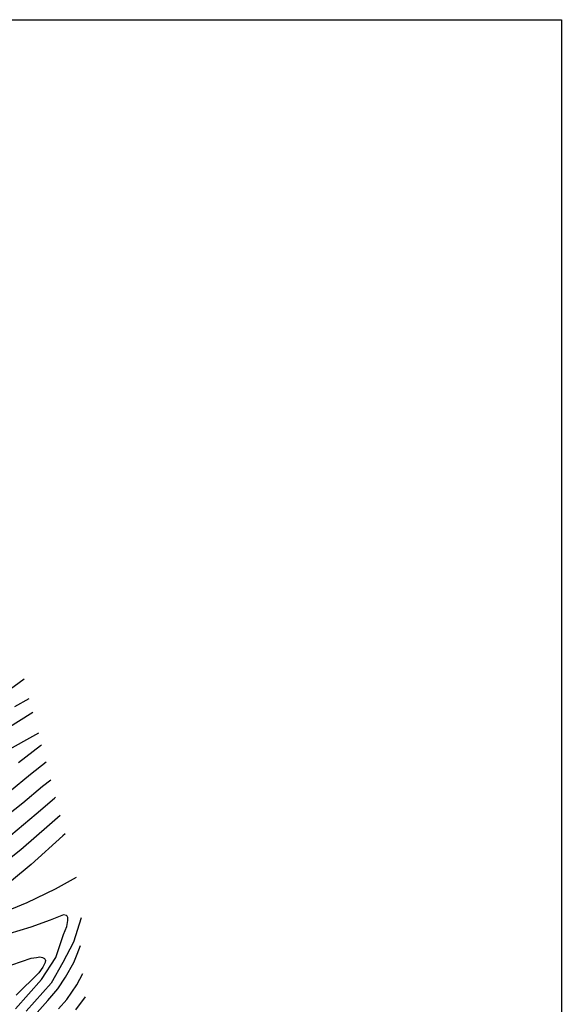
# Model space of a CAD drawing. Header units: metres. Extents: x -53000 to 0, y -90750 to 6.
# Tile 28 of 29: x -52090 to -52000, y -90163 to -90000. Entities that reach past the tile are written whole.
import ezdxf

# ---------------------------------------------------------------- set-up
doc = ezdxf.new("R2010")
doc.units = ezdxf.units.M
doc.layers.add('7101000', color=7, linetype='Continuous')
doc.layers.add('7102000', color=7, linetype='Continuous')
picture_1 = doc.add_image_def('image1.tif', size_in_pixel=(4000, 3000))

msp = doc.modelspace()

# ---------------------------------------------------------------- linework, layer by layer
at = {"layer": '7101000'}
for points in [[(-52090.27, -90123.21, 120), (-52086.64, -90120.39, 120), (-52086.44, -90120.28, 120)], [(-52082.54, -90135.03, 110), (-52082.94, -90135.39, 110), (-52088.18, -90140.12, 110), (-52091.42, -90142.87, 110)], [(-52087.2, -90164.69, 110), (-52085.42, -90162.74, 110), (-52083.72, -90160.79, 110), (-52082.47, -90158.86, 110), (-52081.07, -90156.39, 110), (-52080.51, -90155.02, 110), (-52079.96, -90153.56, 110)]]:
    msp.add_polyline3d(points, dxfattribs=at)
at = {"layer": '7102000'}
for points in [[(-52089.33, -90109.36, 128), (-52097.26, -90115.13, 128)], [(-52090.9, -90113.88, 126), (-52088.48, -90112.59, 126)], [(-52092.24, -90117.54, 124), (-52087.88, -90114.87, 124)], [(-52167.43, -90116.44, 114), (-52163.09, -90119.73, 114), (-52155.05, -90123.62, 114), (-52147.8, -90126.72, 114), (-52146.62, -90127.25, 114), (-52145.85, -90127.62, 114), (-52130.91, -90133.16, 114), (-52129.14, -90134.17, 114), (-52128.08, -90134.67, 114), (-52127.38, -90135, 114), (-52114.64, -90139.04, 114), (-52112.45, -90139.82, 114), (-52111.72, -90140.01, 114), (-52111, -90140.13, 114), (-52105.32, -90140.91, 114), (-52103.49, -90140.68, 114), (-52100.9, -90140.36, 114), (-52098.16, -90139.29, 114), (-52097.53, -90139.06, 114), (-52094.84, -90137.73, 114), (-52091.57, -90135.25, 114), (-52087.35, -90131.72, 114), (-52084.32, -90129.12, 114), (-52084.14, -90128.98, 114)], [(-52086.96, -90118.31, 122), (-52092.8, -90121.62, 122)], [(-52152.56, -90120.98, 116), (-52146.41, -90123.51, 116), (-52144.65, -90124.3, 116), (-52143.5, -90124.85, 116), (-52131.69, -90129.55, 116), (-52129.04, -90131.06, 116), (-52127.44, -90131.81, 116), (-52126.39, -90132.31, 116), (-52115.77, -90135.76, 116), (-52112.48, -90136.93, 116), (-52111.39, -90137.21, 116), (-52110.31, -90137.38, 116), (-52105.65, -90137.93, 116), (-52104.19, -90137.74, 116), (-52102.14, -90137.49, 116), (-52099.79, -90136.64, 116), (-52098.84, -90136.28, 116), (-52096.55, -90135.17, 116), (-52093.27, -90132.81, 116), (-52089.56, -90129.89, 116), (-52086.3, -90127.15, 116), (-52084.91, -90126.08, 116)], [(-52174.96, -90122.14, 108), (-52174.5, -90122.33, 108), (-52167.74, -90127.47, 108), (-52161.47, -90131.37, 108), (-52161.08, -90131.62, 108), (-52160.68, -90131.85, 108), (-52160.05, -90132.15, 108), (-52151.79, -90135.76, 108), (-52132.08, -90142.53, 108), (-52120.73, -90146.13, 108), (-52111.55, -90148.47, 108), (-52105.42, -90149.55, 108), (-52103.17, -90149.85, 108), (-52101.21, -90149.73, 108), (-52100.78, -90149.68, 108), (-52098.85, -90149.46, 108), (-52097.2, -90149.21, 108), (-52095.6, -90148.84, 108), (-52094.01, -90148.42, 108), (-52091.41, -90147.47, 108), (-52088.82, -90146.43, 108), (-52084.14, -90144.19, 108), (-52080.64, -90142.21, 108)], [(-52085.68, -90123.17, 118), (-52088.29, -90125.18, 118), (-52091.76, -90128.06, 118)], [(-52083.35, -90131.98, 112), (-52085.14, -90133.56, 112), (-52089.87, -90137.69, 112), (-52093.13, -90140.3, 112)], [(-52090.76, -90164.12, 106), (-52086.47, -90159.2, 106), (-52084.07, -90155.55, 106), (-52082.81, -90151.77, 106), (-52082.26, -90150.42, 106), (-52082.08, -90149.42, 106), (-52082.11, -90148.93, 106), (-52082.22, -90148.73, 106), (-52082.3, -90148.58, 106), (-52082.8, -90148.51, 106), (-52085.04, -90149.4, 106), (-52088.21, -90150.55, 106), (-52091.88, -90151.63, 106)], [(-52079.86, -90149, 108), (-52081.17, -90153.03, 108), (-52082.94, -90156.43, 108), (-52084.83, -90159.83, 108), (-52089, -90164.5, 108)], [(-52091.37, -90156.79, 104), (-52088.2, -90155.68, 104), (-52087.27, -90155.56, 104), (-52086.73, -90155.49, 104), (-52086.28, -90155.57, 104), (-52085.96, -90155.73, 104), (-52085.84, -90155.94, 104), (-52085.81, -90156, 104), (-52085.83, -90156.4, 104), (-52086.24, -90157.18, 104), (-52086.91, -90158.1, 104), (-52090.67, -90161.83, 104)], [(-52083.62, -90164.07, 112), (-52082.26, -90162.52, 112), (-52080.57, -90160.13, 112), (-52079.57, -90158.25, 112)], [(-52079.2, -90162.11, 114), (-52080.8, -90164.24, 114)]]:
    msp.add_polyline3d(points, dxfattribs=at)

# ---------------------------------------------------------------- pictures from other files: only their frames are drawn
image = msp.add_image(picture_1, insert=(-53000.12, -90749.88), size_in_units=(1000, 750))
image.dxf.flags = 6

doc.saveas('drawing.dxf')
